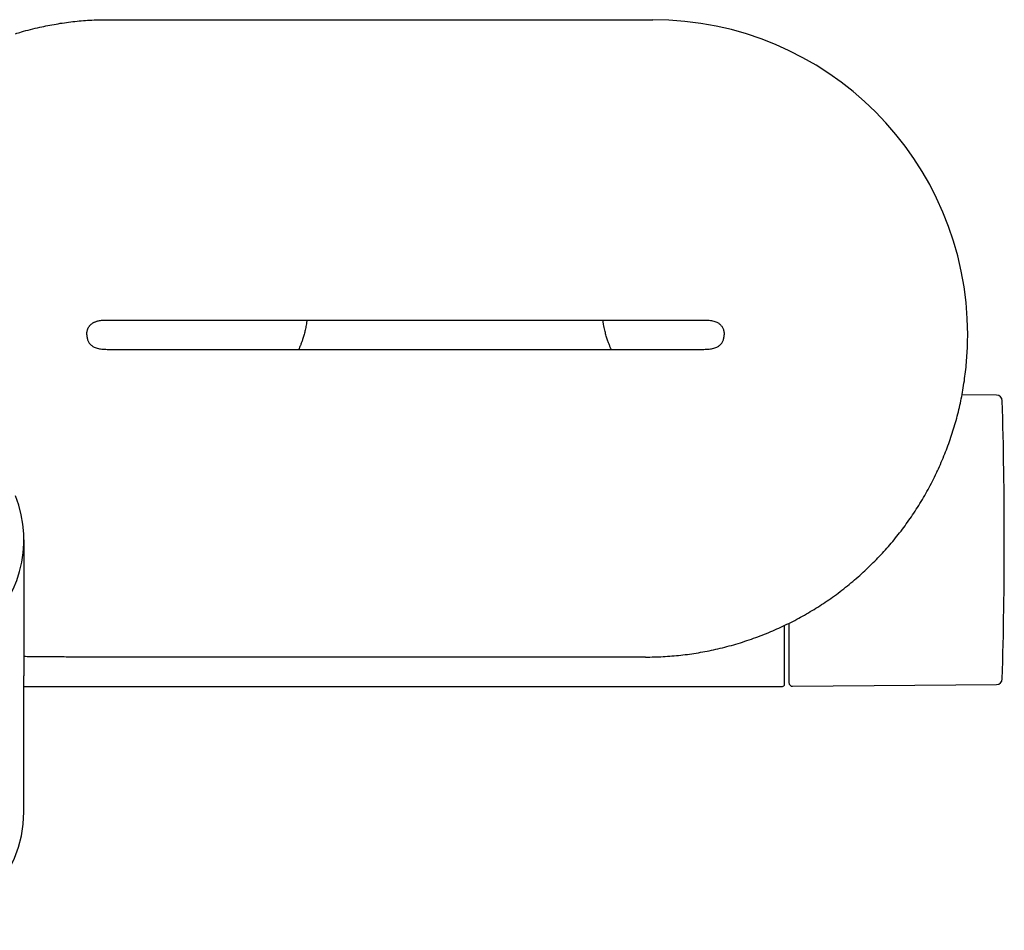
# Model space of a CAD drawing. Header units: millimetres. Extents: x 8 to 891, y 12 to 2136.
# Tile 8 of 21: x 486 to 620, y 934 to 1058. Entities that reach past the tile are written whole.
import ezdxf

# ---------------------------------------------------------------- set-up
doc = ezdxf.new("R2010")
doc.units = ezdxf.units.MM

msp = doc.modelspace()

# ---------------------------------------------------------------- linework, layer by layer
at = {"color": 7, "linetype": 'Continuous', "lineweight": 30}
for p, q in [((497.5, 1058.47), (572.01, 1058.47)), ((497.5, 1017.48), (579, 1017.48)), ((494.84, 1016.15), (494.85, 1016.19)), ((497.5, 1013.48), (579, 1013.48)), ((618.93, 1007.24), (614.22, 1007.28)), ((610.81, 996.75), (610.87, 996.88)), ((486.15, 987.48), (486.15, 968.91)), ((571, 971.48), (497.5, 971.48)), ((486.15, 950.34), (486.15, 968.92)), ((486.15, 967.48), (589.7, 967.48)), ((591.1, 967.49), (618.93, 967.73))]:
    msp.add_line(p, q, dxfattribs=at)
for centre, radius, start, end in [((572.01, 1015.48), 42.99, 0, 90), ((618.92, 1006.44), 0.8, 1.673, 89.5), ((-29.99, 987.48), 649.99, 358.32705, 1.67295), ((470, 987.48), 16.15, 158.197, 21.803), ((591.1, 967.99), 0.5, 180, 270.5), ((618.92, 968.53), 0.8, 270.5, 358.327), ((589.7, 967.78), 0.3, 270, 360), ((470, 950.34), 16.15, 270, 0)]:
    msp.add_arc(centre, radius, start, end, dxfattribs=at)
for points, knots in [([(484.99, 1056.56), (485.27, 1056.64), (485.95, 1056.85), (487.05, 1057.15), (488.26, 1057.44), (489.42, 1057.68), (490.55, 1057.89), (491.68, 1058.07), (492.83, 1058.21), (493.98, 1058.33), (495.15, 1058.41), (496.32, 1058.46), (497.11, 1058.47), (497.5, 1058.47)], [0, 0, 0, 0, 0.066864, 0.168212, 0.270109, 0.359726, 0.449775, 0.540268, 0.631218, 0.722642, 0.814563, 0.907006, 1, 1, 1, 1]), ([(494.75, 1015.48), (494.75, 1015.56), (494.75, 1015.69), (494.78, 1015.89), (494.82, 1016.08), (494.87, 1016.25), (494.92, 1016.37), (494.96, 1016.44), (494.97, 1016.45)], [0, 0, 0, 0, 0.216695, 0.416717, 0.602648, 0.780084, 0.950309, 1, 1, 1, 1]), ([(494.85, 1016.19), (494.86, 1016.21), (494.88, 1016.28), (494.94, 1016.41), (495.01, 1016.55), (495.07, 1016.62), (495.1, 1016.66)], [0, 0, 0, 0, 0.12576, 0.440153, 0.742039, 1, 1, 1, 1]), ([(495.1, 1016.66), (495.11, 1016.68), (495.16, 1016.75), (495.27, 1016.86), (495.42, 1016.98), (495.58, 1017.09), (495.78, 1017.2), (496.03, 1017.29), (496.32, 1017.38), (496.62, 1017.43), (496.92, 1017.46), (497.21, 1017.48), (497.41, 1017.48), (497.5, 1017.48)], [0, 0, 0, 0, 0.024727, 0.098564, 0.171654, 0.244719, 0.318228, 0.432287, 0.547862, 0.66408, 0.779475, 0.892168, 1, 1, 1, 1]), ([(495.62, 1017.11), (495.65, 1017.12), (495.74, 1017.18), (495.91, 1017.25), (496.13, 1017.33), (496.36, 1017.38), (496.62, 1017.43), (496.9, 1017.46), (497.2, 1017.48), (497.4, 1017.48), (497.5, 1017.48)], [0, 0, 0, 0, 0.04872, 0.167673, 0.28789, 0.409119, 0.530737, 0.691884, 0.84937, 1, 1, 1, 1]), ([(524.8, 1017.48), (524.8, 1017.44), (524.77, 1017.27), (524.72, 1016.98), (524.66, 1016.62), (524.59, 1016.28), (524.52, 1015.97), (524.45, 1015.67), (524.37, 1015.38), (524.29, 1015.1), (524.21, 1014.85), (524.13, 1014.63), (524.06, 1014.42), (523.98, 1014.22), (523.91, 1014.03), (523.85, 1013.89), (523.8, 1013.77), (523.76, 1013.67), (523.71, 1013.57), (523.69, 1013.51), (523.67, 1013.48)], [0, 0, 0, 0, 0.03078, 0.124536, 0.212407, 0.294619, 0.371381, 0.44288, 0.517959, 0.586692, 0.64928, 0.705899, 0.756703, 0.812231, 0.859096, 0.897476, 0.927572, 0.951452, 0.977683, 1, 1, 1, 1]), ([(566.33, 1013.48), (566.32, 1013.5), (566.3, 1013.55), (566.25, 1013.65), (566.19, 1013.79), (566.12, 1013.97), (566.04, 1014.17), (565.96, 1014.38), (565.87, 1014.61), (565.79, 1014.86), (565.7, 1015.14), (565.61, 1015.45), (565.53, 1015.77), (565.45, 1016.11), (565.37, 1016.49), (565.29, 1016.89), (565.23, 1017.23), (565.21, 1017.43), (565.2, 1017.48)], [0, 0, 0, 0, 0.011169, 0.039606, 0.076998, 0.123482, 0.179241, 0.230678, 0.288338, 0.352388, 0.423019, 0.500451, 0.57908, 0.664083, 0.755715, 0.854259, 0.960027, 1, 1, 1, 1]), ([(579, 1017.48), (579.09, 1017.48), (579.29, 1017.48), (579.58, 1017.46), (579.88, 1017.43), (580.18, 1017.37), (580.48, 1017.29), (580.72, 1017.2), (580.93, 1017.09), (581.09, 1016.98), (581.23, 1016.86), (581.37, 1016.71), (581.48, 1016.55), (581.58, 1016.38), (581.65, 1016.18), (581.71, 1015.97), (581.74, 1015.73), (581.75, 1015.57), (581.75, 1015.48)], [0, 0, 0, 0, 0.073176, 0.149654, 0.227963, 0.306826, 0.385246, 0.462631, 0.512362, 0.561796, 0.611254, 0.661224, 0.712371, 0.76292, 0.816083, 0.872727, 0.933739, 1, 1, 1, 1]), ([(494.75, 1015.48), (494.75, 1015.4), (494.76, 1015.23), (494.79, 1015), (494.85, 1014.78), (494.92, 1014.59), (495.02, 1014.41), (495.14, 1014.25), (495.27, 1014.11), (495.42, 1013.99), (495.58, 1013.88), (495.78, 1013.77), (496.03, 1013.67), (496.32, 1013.59), (496.62, 1013.54), (496.92, 1013.5), (497.21, 1013.49), (497.41, 1013.49), (497.5, 1013.48)], [0, 0, 0, 0, 0.066421, 0.127569, 0.18433, 0.2376, 0.288251, 0.339432, 0.389443, 0.438948, 0.488437, 0.538225, 0.615479, 0.69376, 0.772477, 0.850635, 0.926964, 1, 1, 1, 1]), ([(571, 971.48), (571.4, 971.49), (572.21, 971.49), (573.42, 971.55), (574.62, 971.63), (575.83, 971.74), (577.03, 971.89), (578.23, 972.08), (579.42, 972.29), (580.62, 972.54), (581.83, 972.83), (583.06, 973.16), (584.27, 973.53), (585.47, 973.93), (586.66, 974.36), (587.82, 974.82), (588.95, 975.31), (590.05, 975.82), (591.13, 976.35), (592.2, 976.92), (593.25, 977.52), (594.29, 978.15), (595.3, 978.8), (596.32, 979.49), (597.33, 980.22), (598.33, 981), (599.32, 981.8), (600.27, 982.63), (601.21, 983.48), (602.1, 984.35), (602.96, 985.23), (603.78, 986.12), (604.57, 987.04), (605.34, 987.97), (606.09, 988.92), (606.8, 989.9), (607.49, 990.89), (608.17, 991.92), (608.82, 992.98), (609.45, 994.08), (610.05, 995.2), (610.62, 996.33), (611.15, 997.48), (611.65, 998.63), (612.1, 999.77), (612.52, 1000.9), (612.9, 1002.05), (613.26, 1003.21), (613.58, 1004.37), (613.87, 1005.55), (614.13, 1006.73), (614.35, 1007.94), (614.55, 1009.17), (614.71, 1010.43), (614.84, 1011.69), (614.93, 1012.95), (614.99, 1014.22), (615, 1015.06), (615, 1015.48)], [0, 0, 0, 0, 0.0175, 0.035, 0.0525, 0.07, 0.0875, 0.105, 0.1225, 0.14, 0.158333, 0.176667, 0.195, 0.213333, 0.231667, 0.25, 0.2675, 0.285, 0.3025, 0.32, 0.3375, 0.355, 0.3725, 0.39, 0.408333, 0.426667, 0.445, 0.463333, 0.481667, 0.5, 0.5175, 0.535, 0.5525, 0.57, 0.5875, 0.605, 0.6225, 0.64, 0.658333, 0.676667, 0.695, 0.713333, 0.731667, 0.75, 0.7675, 0.785, 0.8025, 0.82, 0.8375, 0.855, 0.8725, 0.89, 0.908333, 0.926667, 0.945, 0.963333, 0.981667, 1, 1, 1, 1]), ([(579, 1013.48), (579.09, 1013.49), (579.29, 1013.49), (579.58, 1013.5), (579.88, 1013.54), (580.18, 1013.59), (580.48, 1013.67), (580.72, 1013.77), (580.93, 1013.88), (581.09, 1013.99), (581.23, 1014.11), (581.37, 1014.25), (581.48, 1014.41), (581.58, 1014.59), (581.65, 1014.78), (581.71, 1015), (581.74, 1015.23), (581.75, 1015.4), (581.75, 1015.48)], [0, 0, 0, 0, 0.073176, 0.149654, 0.227963, 0.306826, 0.385246, 0.462631, 0.512362, 0.561796, 0.611254, 0.661224, 0.712371, 0.76292, 0.816083, 0.872727, 0.933739, 1, 1, 1, 1]), ([(590.6, 976.1), (590.6, 975.9), (590.6, 975.48), (590.6, 974.88), (590.6, 974.28), (590.6, 973.73), (590.6, 973.23), (590.6, 972.78), (590.6, 972.35), (590.6, 971.94), (590.6, 971.54), (590.6, 971.18), (590.6, 970.86), (590.6, 970.58), (590.6, 970.3), (590.6, 970.04), (590.6, 969.8), (590.6, 969.57), (590.6, 969.35), (590.6, 969.14), (590.6, 968.94), (590.6, 968.77), (590.6, 968.61), (590.6, 968.46), (590.6, 968.34), (590.6, 968.23), (590.6, 968.13), (590.6, 968.05), (590.6, 968), (590.6, 967.99), (590.6, 967.99)], [0, 0, 0, 0, 0.03981, 0.083324, 0.126879, 0.170551, 0.206939, 0.243244, 0.279509, 0.315778, 0.352093, 0.388497, 0.41904, 0.449521, 0.479967, 0.510402, 0.540853, 0.571344, 0.601901, 0.634729, 0.667493, 0.700225, 0.732955, 0.765716, 0.798539, 0.829988, 0.872493, 0.914951, 0.95743, 1, 1, 1, 1]), ([(590, 967.79), (590, 967.79), (590, 967.78), (590, 967.81), (590, 967.86), (590, 967.95), (590, 968.08), (590, 968.23), (590, 968.41), (590, 968.61), (590, 968.81), (590, 969.04), (590, 969.29), (590, 969.56), (590, 969.84), (590, 970.15), (590, 970.47), (590, 970.8), (590, 971.15), (590, 971.51), (590, 971.89), (590, 972.28), (590, 972.68), (590, 973.09), (590, 973.5), (590, 973.93), (590, 974.36), (590, 974.8), (590, 975.24), (590, 975.58), (590, 975.76), (590, 975.8)], [0, 0, 0, 0, 0.010849, 0.05487, 0.098866, 0.142911, 0.186598, 0.230261, 0.273973, 0.310862, 0.347729, 0.384615, 0.421126, 0.457191, 0.493255, 0.529359, 0.564415, 0.599452, 0.634508, 0.668986, 0.702827, 0.73667, 0.770546, 0.803062, 0.835565, 0.868084, 0.899903, 0.930977, 0.962053, 0.993158, 1, 1, 1, 1]), ([(497.5, 971.48), (497.18, 971.48), (496.55, 971.48), (495.63, 971.48), (494.73, 971.49), (493.86, 971.49), (492.93, 971.49), (491.93, 971.49), (490.87, 971.5), (489.85, 971.5), (488.89, 971.51), (487.95, 971.52), (487.04, 971.53), (486.44, 971.54), (486.15, 971.54)], [0, 0, 0, 0, 0.084558, 0.166017, 0.244812, 0.321336, 0.395955, 0.491358, 0.584813, 0.677041, 0.75894, 0.840925, 0.923415, 1, 1, 1, 1])]:
    msp.add_open_spline(points, degree=3, knots=knots, dxfattribs=at)

doc.saveas('drawing.dxf')
